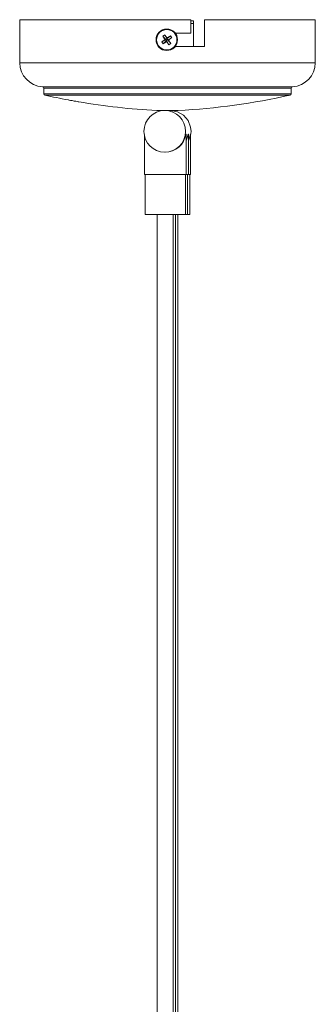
# Model space of a CAD drawing. Header units: millimetres. Extents: x -409 to 780, y -1099 to 54.
# Tile 35 of 35: x 662 to 772, y -732 to -366. Entities that reach past the tile are written whole.
import ezdxf

# ---------------------------------------------------------------- set-up
doc = ezdxf.new("R2010")
doc.units = ezdxf.units.MM

msp = doc.modelspace()

# ---------------------------------------------------------------- linework, layer by layer
at = {"color": 7, "linetype": 'Continuous', "lineweight": 15}
for p, q in [((661.91, -365.86), (661.91, -381.86)), ((725.64, -365.86), (661.91, -365.86)), ((725.64, -370.86), (725.64, -365.86)), ((725.64, -366.34), (726.64, -366.34)), ((726.64, -366.34), (726.64, -375.83)), ((730.64, -365.86), (730.64, -375.83)), ((771.91, -365.86), (730.64, -365.86)), ((771.91, -381.86), (771.91, -365.86)), ((714.8, -374.12), (716.32, -373.29)), ((715.16, -372.01), (716.32, -373.29)), ((715.31, -374.83), (716.59, -373.67)), ((715.87, -371.5), (716.7, -373.02)), ((716, -373.23), (716.32, -373.29)), ((716.7, -373.02), (716.32, -373.29)), ((716.59, -373.67), (716.32, -373.29)), ((716.59, -373.67), (716.53, -373.99)), ((716.59, -373.67), (716.97, -373.4)), ((717.42, -375.18), (716.59, -373.67)), ((717.98, -371.86), (716.7, -373.02)), ((716.7, -373.02), (716.75, -372.7)), ((716.7, -373.02), (716.97, -373.4)), ((718.48, -372.57), (716.97, -373.4)), ((718.13, -374.68), (716.97, -373.4)), ((717.29, -373.45), (716.97, -373.4)), ((719.78, -370.86), (725.64, -370.86)), ((730.64, -375.83), (719.78, -375.83)), ((670.91, -391.35), (670.91, -393.46)), ((762.91, -393.46), (762.91, -391.35)), ((712.91, -399.68), (720.91, -399.68)), ((708.3, -408.65), (708.3, -423.43)), ((723.73, -408.43), (723.8, -408.43)), ((723.8, -423.43), (723.8, -408.43)), ((724.59, -408.43), (724.66, -408.43)), ((724.66, -423.43), (724.66, -408.43)), ((725.67, -407.43), (725.42, -408.91)), ((725.45, -408.43), (725.51, -408.43)), ((725.51, -423.43), (725.51, -408.43)), ((715.89, -415.18), (716.02, -415.18)), ((708.3, -423.43), (725.51, -423.43)), ((708.55, -423.43), (708.55, -438.43)), ((723.55, -438.43), (723.55, -423.43)), ((724.41, -438.43), (724.41, -423.43)), ((725.26, -438.43), (725.26, -423.43)), ((708.55, -438.43), (725.26, -438.43)), ((713.05, -438.43), (713.05, -916.68)), ((719.05, -916.68), (719.05, -438.43)), ((719.91, -916.68), (719.91, -438.43)), ((720.76, -916.68), (720.76, -438.43))]:
    msp.add_line(p, q, dxfattribs=at)
at = {"color": 8, "linetype": 'Continuous', "lineweight": 15}
for p, q in [((725.64, -367.34), (726.64, -367.34)), ((661.91, -381.86), (771.91, -381.86)), ((670.43, -390.85), (763.38, -390.85)), ((762.91, -391.35), (670.91, -391.35)), ((670.91, -393.46), (762.91, -393.46)), ((762.52, -393.95), (671.3, -393.95))]:
    msp.add_line(p, q, dxfattribs=at)
at = {"color": 7, "linetype": 'Continuous', "lineweight": 15, "flags": 128}
for points in [[(683.88, -396.43), (683.89, -396.44), (683.72, -396.4), (683.34, -396.34), (682.81, -396.24), (682.17, -396.13), (681.49, -396), (680.86, -395.89), (680.34, -395.8), (680.02, -395.74), (679.91, -395.72)], [(717.92, -399.69), (718.01, -399.68), (720.57, -400.15), (722.83, -401.43), (724.54, -403.39), (725.5, -405.81), (725.67, -407.43)], [(723.8, -410.96), (724.28, -409.79), (724.59, -408.43)], [(724.66, -410.96), (725.14, -409.79), (725.45, -408.43)]]:
    msp.add_lwpolyline(points, dxfattribs=at)
at = {"color": 7, "linetype": 'Continuous', "lineweight": 15}
for centre, radius in [((716.64, -373.34), 4), ((716.64, -373.34), 3.8), ((715.89, -407.43), 7.75)]:
    msp.add_circle(centre, radius, dxfattribs=at)
for centre, radius, start, end in [((753.95, -425.99), 64.99, 125.7348, 127.0451), ((721.1, -379.63), 9.67, 122.7812, 127.9418), ((769.24, -335.97), 64.99, 213.6779, 214.9882), ((664, -410.66), 64.99, 35.7348, 37.0451), ((754.02, -425.94), 64.99, 123.6779, 124.9882), ((679.33, -320.7), 64.99, 305.7348, 307.0451), ((664.04, -410.72), 64.99, 33.6779, 34.9882), ((710.36, -377.81), 9.67, 32.7812, 37.9418), ((722.93, -368.88), 9.67, 212.7812, 217.9418), ((679.27, -320.75), 64.99, 303.6779, 304.9882), ((769.29, -336.03), 64.99, 215.7348, 217.0451), ((712.18, -367.06), 9.67, 302.7812, 307.9418), ((670.91, -381.86), 9, 180, 266.983), ((762.91, -381.86), 9, 273.017, 0), ((670.41, -391.35), 0.5, 0, 86.983), ((763.41, -391.35), 0.5, 93.017, 180), ((671.41, -393.46), 0.5, 180, 257.3803), ((726.37, -147.95), 252.09, 257.3803, 259.378), ((707.44, -147.95), 252.09, 273.0622, 282.6197), ((762.41, -393.46), 0.5, 282.6197, 0), ((726.37, -147.95), 252.09, 260.2961, 266.9378), ((716.02, -407.4), 7.78, 270.0325, 352.4063)]:
    msp.add_arc(centre, radius, start, end, dxfattribs=at)

doc.saveas('drawing.dxf')
